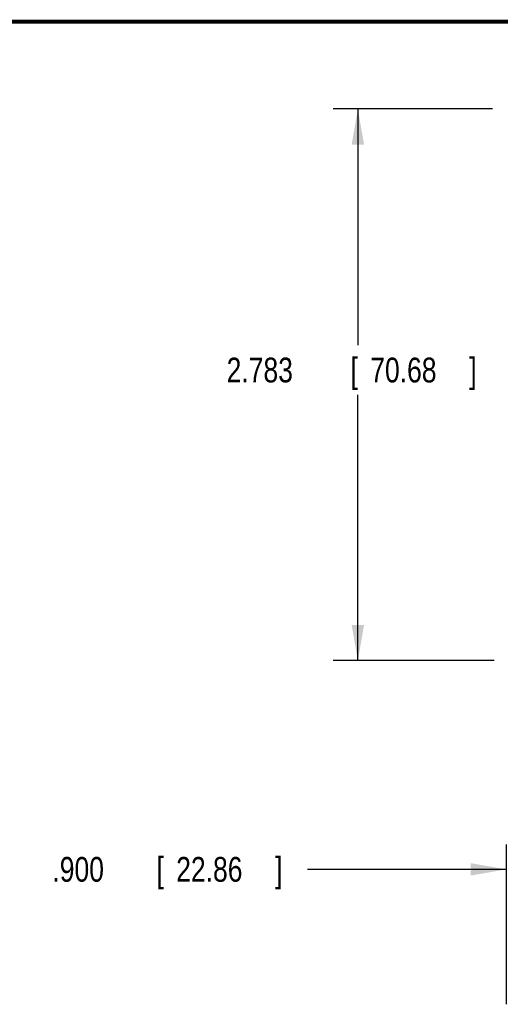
# Model space of a CAD drawing. Header units: inches. Extents: x 0.2 to 16.8, y 0.1 to 10.8.
# Tile 18 of 23: x 6.5 to 8.9, y 5.8 to 10.8. Entities that reach past the tile are written whole.
import ezdxf

# ---------------------------------------------------------------- set-up
doc = ezdxf.new("R2010")
doc.units = ezdxf.units.IN
doc.header["$LTSCALE"] = 0.935
doc.header["$MEASUREMENT"] = 0
doc.layers.get('0').update_dxf_attribs({"linetype": 'CONTINUOUS'})
doc.layers.add('DIMENSIONS', color=7, linetype='CONTINUOUS')
doc.styles.get("Standard").update_dxf_attribs({"font": 'txt', "width": 0.8})
doc.dimstyles.new('DIMSTYLE_1', dxfattribs={"dimtxt": 0.125, "dimasz": 0.18, "dimexe": 0.18, "dimexo": 0.0625, "dimgap": 0.09, "dimtad": 0, "dimtih": 1, "dimtoh": 1, "dimdec": 3, "dimzin": 4, "dimdsep": 46, "dimtxsty": 'STANDARD', "dimblk": '_FILLED', "dimblk1": '_FILLED', "dimblk2": '_FILLED', "dimcen": 0.09, "dimadec": 0, "dimazin": 0, "dimtp": 0.01, "dimtm": 0.01, "dimtfac": 1, "dimtdec": 3, "dimtofl": 0, "dimtmove": 0, "dimatfit": 3, "dimldrblk": '_FILLED', "dimfxl": 1, "dimtolj": 1, "dimtzin": 4, "dimarcsym": 0})

# ---------------------------------------------------------------- blocks, each defined once
blk = doc.blocks.new('_FILLED')
at = {"color": 0, "linetype": 'BYBLOCK'}
blk.add_solid([(0, 0), (-1, 0.174), (-1, -0.174)], dxfattribs=at)
blk = doc.blocks.new('*D2')
at = {"layer": 'DIMENSIONS', "color": 2, "linetype": 'CONTINUOUS'}
for p, q in [((8.9566, 5.8021), (8.9566, 6.6078)), ((9.8566, 5.8021), (9.8566, 6.6078)), ((8.9566, 6.4828), (7.952, 6.4828)), ((9.8566, 6.4828), (10.2166, 6.4828))]:
    blk.add_line(p, q, dxfattribs=at)
at = {"layer": 'DIMENSIONS', "color": 2, "linetype": 'CONTINUOUS', "xscale": 0.18, "yscale": 0.18, "zscale": 0.18}
blk.add_blockref('_FILLED', (8.9566, 6.4828), dxfattribs=at)
at = {"layer": 'DIMENSIONS', "color": 2, "linetype": 'CONTINUOUS', "xscale": 0.18, "yscale": 0.18, "zscale": 0.18, "rotation": 180}
blk.add_blockref('_FILLED', (9.8566, 6.4828), dxfattribs=at)
at = {"layer": 'DIMENSIONS', "color": 2, "linetype": 'CONTINUOUS', "width": 0.8}
for s, p in [('.900', (6.6645, 6.4203)), ('[', (7.1895, 6.4203)), ('22.86', (7.2895, 6.4203)), (']', (7.7895, 6.4203))]:
    blk.add_text(s, height=0.125, dxfattribs=at).set_placement(p)
blk = doc.blocks.new('*D5')
at = {"layer": 'DIMENSIONS', "color": 2, "linetype": 'CONTINUOUS'}
for p, q in [((8.8871, 10.3183), (8.0816, 10.3183)), ((8.2066, 10.3183), (8.2066, 9.1265)), ((8.2066, 7.5355), (8.2066, 8.8765)), ((8.895, 7.5355), (8.0816, 7.5355))]:
    blk.add_line(p, q, dxfattribs=at)
at = {"layer": 'DIMENSIONS', "color": 2, "linetype": 'CONTINUOUS', "xscale": 0.18, "yscale": 0.18, "zscale": 0.18}
for p, rotation in [((8.2066, 10.3183), 90), ((8.2066, 7.5355), 270)]:
    blk.add_blockref('_FILLED', p, dxfattribs=dict(at, rotation=rotation))
at = {"layer": 'DIMENSIONS', "color": 2, "linetype": 'CONTINUOUS', "width": 0.8}
for s, p in [('2.783', (7.5441, 8.939)), ('[', (8.1691, 8.939)), ('70.68', (8.2691, 8.939)), (']', (8.7691, 8.939))]:
    blk.add_text(s, height=0.125, dxfattribs=at).set_placement(p)

msp = doc.modelspace()

# ---------------------------------------------------------------- linework, layer by layer
at = {"color": 7, "linetype": 'CONTINUOUS', "const_width": 0.02}
msp.add_lwpolyline([(16.75, 10.7586), (0.25, 10.7586)], dxfattribs=at)

# ---------------------------------------------------------------- dimensions: what is measured, and where the dimension line sits
at = {"layer": 'DIMENSIONS', "color": 2, "linetype": 'CONTINUOUS'}
dim = msp.add_linear_dim(base=(8.2066, 10.3183), p1=(8.895, 7.5355), p2=(8.8871, 10.3183), angle=90, dimstyle='DIMSTYLE_1', dxfattribs=at)
dim.commit()
dim.dimension.update_dxf_attribs({"geometry": '*D5', "text_midpoint": (8.2066, 9.0015), "dimtype": 160})
dim = msp.add_linear_dim(base=(9.8566, 6.4828), p1=(8.9566, 5.8021), p2=(9.8566, 5.8021), dimstyle='DIMSTYLE_1', dxfattribs=at)
dim.commit()
dim.dimension.update_dxf_attribs({"geometry": '*D2', "text_midpoint": (7.277, 6.4828), "dimtype": 160})

doc.saveas('drawing.dxf')
